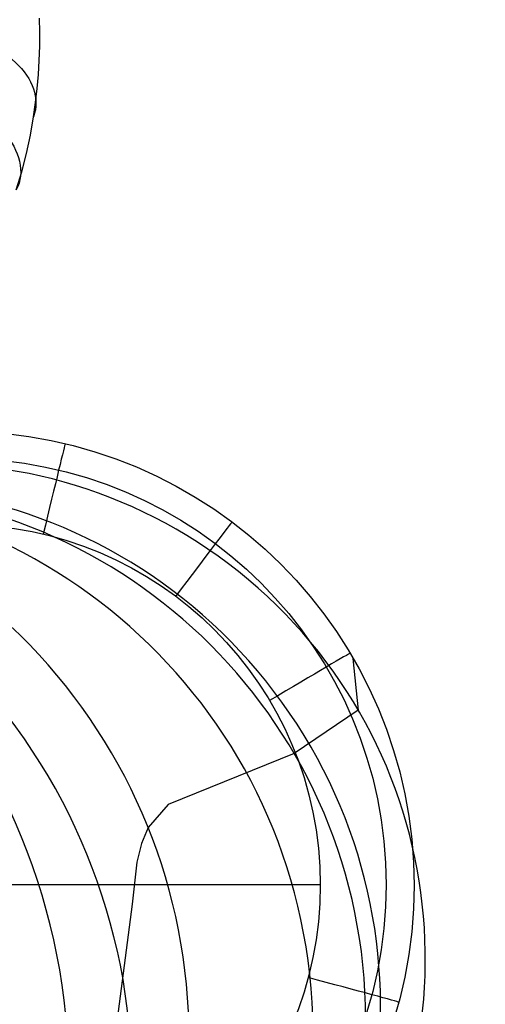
# Model space of a CAD drawing. Extents: x -3677 to -3089, y -67 to 482.
# Tile 8 of 110: x -3548 to -3538, y -8 to 14. Entities that reach past the tile are written whole.
import ezdxf

# ---------------------------------------------------------------- set-up
doc = ezdxf.new("R2010")
doc.units = 0
doc.layers.add('CURVA_ORIGIN', color=125, linetype='CONTINUOUS')
doc.layers.add('LIVELLO_02', color=3, linetype='CONTINUOUS')

msp = doc.modelspace()

# ---------------------------------------------------------------- linework, layer by layer
at = {"layer": 'CURVA_ORIGIN'}
for p, q in [((-3547.984516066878, 13.28028040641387, -165.2656506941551), (-3547.991953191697, 13.58198536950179, -165.040109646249)), ((-3547.98526097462, 12.97848090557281, -165.4914817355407), (-3547.984516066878, 13.28028040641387, -165.2656506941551)), ((-3547.994266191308, 12.67669901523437, -165.7175055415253), (-3547.98526097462, 12.97848090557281, -165.4914817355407)), ((-3548.011609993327, 12.37504688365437, -165.9436248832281), (-3547.994266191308, 12.67669901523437, -165.7175055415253)), ((-3548.03737065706, 12.07363665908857, -166.1697425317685), (-3548.011609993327, 12.37504688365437, -165.9436248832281)), ((-3548.071626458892, 11.77258048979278, -166.395761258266), (-3548.03737065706, 12.07363665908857, -166.1697425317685)), ((-3548.11445567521, 11.47199052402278, -166.6215838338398), (-3548.071626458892, 11.77258048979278, -166.395761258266)), ((-3548.183922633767, 11.07791993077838, -166.9178481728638), (-3548.11445567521, 11.47199052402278, -166.6215838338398)), ((-3548.268640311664, 10.68518812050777, -167.2133245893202), (-3548.183922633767, 11.07791993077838, -166.9178481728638)), ((-3548.368920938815, 10.29413526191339, -167.5077317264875), (-3548.268640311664, 10.68518812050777, -167.2133245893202)), ((-3548.485076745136, 9.905101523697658, -167.8007882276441), (-3548.368920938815, 10.29413526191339, -167.5077317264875)), ((-3542.546585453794, -2.145764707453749, -259.0769005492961), (-3545.237078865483, -3.236067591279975, -187.8566761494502)), ((-3545.237078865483, -3.236067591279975, -187.8566761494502), (-3545.665060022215, -3.732308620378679, -175.8272676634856)), ((-3545.665060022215, -3.732308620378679, -175.8272676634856), (-3545.806777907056, -4.073407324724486, -170.5300280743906)), ((-3545.806777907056, -4.073407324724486, -170.5300280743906), (-3545.90472471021, -4.4689553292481, -165.7016292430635)), ((-3545.90472471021, -4.4689553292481, -165.7016292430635), (-3546.011248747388, -5.370632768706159, -157.1852190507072)), ((-3546.011248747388, -5.370632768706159, -157.1852190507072), (-3546.35221235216, -8.027364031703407, -136.0887517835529))]:
    msp.add_line(p, q, dxfattribs=at)
at = {"layer": 'CURVA_ORIGIN', "extrusion": (0.1569787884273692, -0.172620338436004, -0.9723990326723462)}
msp.add_circle((-2641.189306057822, -2349.470635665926, -457.4179552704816), 14.01070242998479, dxfattribs=at)
at = {"layer": 'CURVA_ORIGIN', "extrusion": (0.1139102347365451, -0.09672883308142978, -0.9887709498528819)}
msp.add_circle((-2312.056180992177, -2695.833079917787, -286.7329860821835), 13.77348047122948, dxfattribs=at)
at = {"layer": 'CURVA_ORIGIN', "extrusion": (0.08995562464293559, -0.05669260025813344, -0.9943308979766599)}
msp.add_circle((-1905.379108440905, -3004.18806187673, -176.5450597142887), 12.97196203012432, dxfattribs=at)
at = {"layer": 'CURVA_ORIGIN', "extrusion": (0.0677195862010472, -0.02295728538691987, -0.9974402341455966)}
msp.add_circle((-1149.786769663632, -3369.917162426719, -64.64809597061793), 12.10298817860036, dxfattribs=at)
at = {"layer": 'CURVA_ORIGIN', "extrusion": (0.04399623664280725, 0.004797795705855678, -0.9990201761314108)}
msp.add_circle((377.1677304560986, -3540.330438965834, 71.7149140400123), 11.61923512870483, dxfattribs=at)
at = {"layer": 'CURVA_ORIGIN', "extrusion": (1.191962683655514e-14, -1.054588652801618e-14, -1)}
msp.add_circle((3552.320094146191, -7.823979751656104, 259.0769005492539), 11.30325215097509, dxfattribs=at)
at = {"layer": 'CURVA_ORIGIN', "extrusion": (-0.1049446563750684, -0.7374451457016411, -0.6672040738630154)}
msp.add_arc((-3516.32414093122, 201.589526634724, 475.0662883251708), 1.999994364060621, 264.576074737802, 7.15624824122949, dxfattribs=at)
at = {"layer": 'CURVA_ORIGIN', "extrusion": (-0.2214486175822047, -0.7231264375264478, -0.6542542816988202)}
msp.add_arc((-3397.83924680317, 546.4765085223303, 888.4288582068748), 1.999997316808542, 258.6703200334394, 6.501707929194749, dxfattribs=at)
at = {"layer": 'LIVELLO_02'}
for p, q in [((-3541.289884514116, -0.113218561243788, -431.0463929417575), (-3541.173682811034, -1.223544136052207, -324.5628763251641)), ((-3541.173682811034, -1.223544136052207, -324.5628763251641), (-3542.546585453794, -2.145764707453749, -259.0769005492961)), ((-3557.411879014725, -4.951104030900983, -433.0287433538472), (-3541.992377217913, -4.950868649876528, -433.0643084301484))]:
    msp.add_line(p, q, dxfattribs=at)
at = {"layer": 'LIVELLO_02', "extrusion": (0.01618750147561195, 0.01927627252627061, -0.9996831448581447)}
msp.add_circle((2714.618091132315, -2295.632526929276, 267.1136973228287), 10.59773874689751, dxfattribs=at)
at = {"layer": 'LIVELLO_02', "extrusion": (0.02607024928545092, 0.01781690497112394, -0.9995013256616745)}
msp.add_circle((1997.834568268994, -2943.844450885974, 179.6831823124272), 11.13786809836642, dxfattribs=at)
at = {"layer": 'LIVELLO_02', "extrusion": (0.002720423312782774, -0.007697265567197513, 0.9999666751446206)}
msp.add_circle((-3548.509137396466, -8.362852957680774, -440.6662049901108), 9.713996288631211, dxfattribs=at)
at = {"layer": 'LIVELLO_02', "extrusion": (0.002461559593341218, -0.007022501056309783, 0.9999723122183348)}
msp.add_circle((-3548.624372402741, -8.056195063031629, -441.157262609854), 9.12258823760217, dxfattribs=at)
at = {"layer": 'LIVELLO_02', "extrusion": (1.191962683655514e-14, -1.054588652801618e-14, -1)}
msp.add_circle((3552.320094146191, -7.823979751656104, 259.0769005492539), 11.30325215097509, dxfattribs=at)
at = {"layer": 'LIVELLO_02', "extrusion": (0.002306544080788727, -0.00661815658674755, 0.9999754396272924)}
msp.add_circle((-3548.691514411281, -7.878442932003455, -441.1906681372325), 7.713415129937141, dxfattribs=at)
at = {"layer": 'LIVELLO_02', "extrusion": (-0.9726493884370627, 0.2322473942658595, 0.003783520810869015)}
msp.add_arc((821.5402428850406, -444.0566834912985, 3449.823817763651), 2.000108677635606, 179.8463516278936, 269.6658497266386, dxfattribs=at)
at = {"layer": 'LIVELLO_02', "extrusion": (-0.8003069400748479, 0.5995624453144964, 0.005803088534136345)}
msp.add_arc((2124.573076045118, -447.4780977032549, 2835.362829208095), 1.999774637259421, 180.0439616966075, 269.7675653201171, dxfattribs=at)
at = {"layer": 'LIVELLO_02', "extrusion": (-0.5113638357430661, 0.859336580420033, 0.006904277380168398)}
msp.add_arc((3045.283903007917, -443.528257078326, 1807.93514188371), 2.000628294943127, 180.328059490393, 269.9390258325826, dxfattribs=at)
at = {"layer": 'LIVELLO_02', "extrusion": (0.256646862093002, 0.9664876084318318, 0.005838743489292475)}
msp.add_arc((3421.804034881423, -425.7217032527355, -918.3433724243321), 2.000534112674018, 180.8734305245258, 270.2390879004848, dxfattribs=at)

doc.saveas('drawing.dxf')
